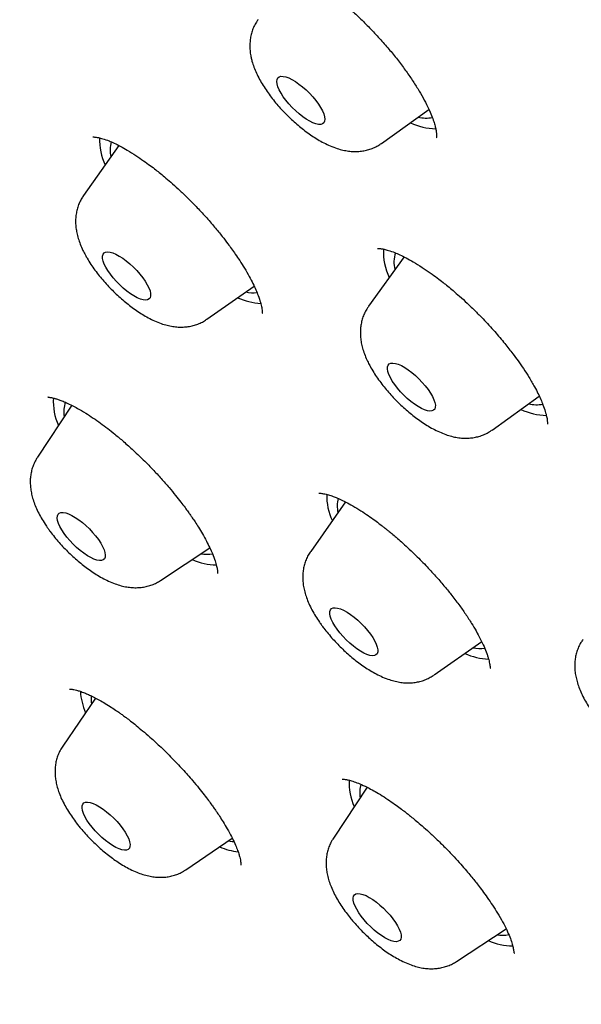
# Model space of a CAD drawing. Header units: millimetres. Extents: x 8 to 761, y 12 to 1609.
# Tile 10 of 88: x 566.63 to 574.48, y 540.06 to 553.84. Entities that reach past the tile are written whole.
import ezdxf

# ---------------------------------------------------------------- set-up
doc = ezdxf.new("R2010")
doc.units = ezdxf.units.MM

msp = doc.modelspace()

# ---------------------------------------------------------------- linework, layer by layer
at = {"color": 7, "linetype": 'Continuous', "lineweight": 30}
for p, q in [((571.687, 552.106), (572.35, 552.579)), ((568.015, 552.076), (567.521, 551.376)), ((572.003, 550.518), (571.506, 549.826)), ((569.246, 549.646), (569.906, 550.108)), ((573.233, 548.095), (573.894, 548.567)), ((567.357, 548.441), (566.877, 547.716)), ((571.184, 547.089), (570.697, 546.398)), ((568.598, 545.991), (569.288, 546.445)), ((572.423, 544.669), (573.088, 545.135)), ((567.69, 544.345), (567.229, 543.672)), ((571.486, 543.097), (571.014, 542.385)), ((568.953, 541.944), (569.6, 542.385)), ((572.735, 540.66), (573.43, 541.117))]:
    msp.add_line(p, q, dxfattribs=at)
at = {"color": 7, "linetype": 'Continuous', "lineweight": 30, "flags": 128}
for points in [[(570.892, 552.478), (570.896, 552.443), (570.892, 552.415), (570.881, 552.393), (570.863, 552.379), (570.838, 552.371), (570.807, 552.372), (570.771, 552.379), (570.729, 552.394), (570.684, 552.416), (570.636, 552.445), (570.587, 552.479), (570.536, 552.519), (570.487, 552.562), (570.438, 552.609), (570.393, 552.658), (570.351, 552.709), (570.314, 552.759), (570.283, 552.808), (570.257, 552.855), (570.239, 552.898), (570.227, 552.937), (570.223, 552.972), (570.227, 553), (570.238, 553.022), (570.256, 553.036), (570.281, 553.044), (570.312, 553.043), (570.348, 553.036), (570.39, 553.021), (570.435, 552.999), (570.483, 552.97), (570.533, 552.936), (570.583, 552.896), (570.633, 552.853), (570.681, 552.806), (570.726, 552.757), (570.768, 552.706), (570.805, 552.656), (570.836, 552.607), (570.862, 552.56), (570.88, 552.517), (570.892, 552.478)], [(568.412, 550.128), (568.435, 550.083), (568.45, 550.041), (568.458, 550.004), (568.458, 549.973), (568.452, 549.947), (568.437, 549.929), (568.416, 549.918), (568.388, 549.914), (568.354, 549.917), (568.315, 549.928), (568.272, 549.947), (568.225, 549.972), (568.177, 550.003), (568.127, 550.04), (568.076, 550.081), (568.027, 550.127), (567.98, 550.175), (567.936, 550.225), (567.897, 550.275), (567.862, 550.325), (567.833, 550.373), (567.811, 550.418), (567.796, 550.46), (567.788, 550.497), (567.787, 550.529), (567.794, 550.554), (567.809, 550.572), (567.83, 550.584), (567.858, 550.588), (567.891, 550.584), (567.93, 550.573), (567.974, 550.555), (568.02, 550.529), (568.069, 550.498), (568.119, 550.461), (568.169, 550.42), (568.219, 550.374), (568.266, 550.326), (568.309, 550.277), (568.349, 550.226), (568.384, 550.176), (568.412, 550.128)], [(572.399, 548.565), (572.42, 548.52), (572.434, 548.479), (572.441, 548.443), (572.44, 548.413), (572.431, 548.389), (572.416, 548.372), (572.393, 548.362), (572.364, 548.36), (572.329, 548.365), (572.289, 548.377), (572.245, 548.397), (572.198, 548.423), (572.149, 548.456), (572.098, 548.494), (572.048, 548.536), (572, 548.582), (571.953, 548.631), (571.91, 548.681), (571.872, 548.731), (571.838, 548.781), (571.811, 548.828), (571.79, 548.873), (571.776, 548.914), (571.769, 548.95), (571.77, 548.98), (571.779, 549.004), (571.794, 549.021), (571.817, 549.031), (571.846, 549.033), (571.881, 549.028), (571.921, 549.015), (571.965, 548.996), (572.012, 548.969), (572.061, 548.937), (572.112, 548.899), (572.162, 548.857), (572.21, 548.811), (572.257, 548.762), (572.3, 548.712), (572.339, 548.662), (572.372, 548.612), (572.399, 548.565)], [(567.728, 546.562), (567.761, 546.513), (567.787, 546.466), (567.807, 546.421), (567.82, 546.381), (567.825, 546.346), (567.823, 546.317), (567.813, 546.294), (567.796, 546.278), (567.772, 546.27), (567.742, 546.269), (567.706, 546.275), (567.666, 546.289), (567.621, 546.31), (567.574, 546.337), (567.524, 546.371), (567.474, 546.409), (567.424, 546.452), (567.376, 546.499), (567.33, 546.548), (567.287, 546.598), (567.249, 546.648), (567.217, 546.697), (567.19, 546.745), (567.171, 546.789), (567.158, 546.829), (567.153, 546.864), (567.155, 546.893), (567.165, 546.916), (567.182, 546.932), (567.205, 546.941), (567.236, 546.942), (567.271, 546.935), (567.312, 546.921), (567.357, 546.901), (567.404, 546.873), (567.454, 546.84), (567.504, 546.801), (567.554, 546.758), (567.602, 546.711), (567.648, 546.663), (567.69, 546.613), (567.728, 546.562)], [(571.532, 545.24), (571.565, 545.191), (571.593, 545.143), (571.614, 545.098), (571.628, 545.057), (571.635, 545.021), (571.634, 544.991), (571.626, 544.966), (571.61, 544.949), (571.588, 544.939), (571.559, 544.937), (571.524, 544.941), (571.484, 544.954), (571.441, 544.973), (571.393, 545), (571.344, 545.032), (571.294, 545.07), (571.244, 545.112), (571.195, 545.158), (571.149, 545.206), (571.106, 545.256), (571.067, 545.307), (571.033, 545.356), (571.005, 545.404), (570.984, 545.449), (570.97, 545.49), (570.964, 545.526), (570.964, 545.556), (570.973, 545.58), (570.988, 545.598), (571.011, 545.608), (571.04, 545.61), (571.074, 545.605), (571.114, 545.593), (571.158, 545.573), (571.205, 545.547), (571.254, 545.515), (571.304, 545.477), (571.354, 545.435), (571.403, 545.389), (571.45, 545.341), (571.493, 545.291), (571.532, 545.24)], [(568.032, 542.568), (568.07, 542.517), (568.104, 542.468), (568.131, 542.42), (568.152, 542.375), (568.165, 542.335), (568.172, 542.299), (568.17, 542.269), (568.162, 542.245), (568.146, 542.228), (568.123, 542.219), (568.094, 542.217), (568.058, 542.222), (568.018, 542.235), (567.974, 542.255), (567.927, 542.281), (567.878, 542.314), (567.828, 542.352), (567.778, 542.394), (567.729, 542.441), (567.683, 542.489), (567.64, 542.539), (567.601, 542.589), (567.568, 542.639), (567.541, 542.687), (567.52, 542.731), (567.506, 542.772), (567.5, 542.808), (567.501, 542.838), (567.51, 542.861), (567.526, 542.878), (567.549, 542.888), (567.578, 542.89), (567.613, 542.885), (567.653, 542.872), (567.697, 542.852), (567.744, 542.825), (567.794, 542.793), (567.844, 542.755), (567.894, 542.712), (567.943, 542.666), (567.989, 542.618), (568.032, 542.568)], [(569.543, 542.346), (569.6, 542.339), (569.624, 542.338)], [(571.807, 541.307), (571.847, 541.256), (571.882, 541.206), (571.912, 541.158), (571.935, 541.112), (571.951, 541.07), (571.96, 541.032), (571.962, 541), (571.956, 540.974), (571.943, 540.954), (571.922, 540.942), (571.895, 540.937), (571.862, 540.94), (571.824, 540.95), (571.781, 540.967), (571.735, 540.992), (571.686, 541.022), (571.636, 541.058), (571.586, 541.099), (571.537, 541.144), (571.489, 541.192), (571.445, 541.242), (571.405, 541.292), (571.37, 541.342), (571.34, 541.39), (571.317, 541.436), (571.301, 541.478), (571.292, 541.516), (571.29, 541.548), (571.296, 541.574), (571.309, 541.594), (571.33, 541.606), (571.357, 541.611), (571.39, 541.608), (571.428, 541.598), (571.471, 541.581), (571.517, 541.557), (571.566, 541.526), (571.616, 541.49), (571.666, 541.449), (571.715, 541.404), (571.763, 541.356), (571.807, 541.307)]]:
    msp.add_lwpolyline(points, dxfattribs=at)
at = {"color": 7, "linetype": 'Continuous', "lineweight": 30}
for centre, radius, start, end in [((572.479, 553.242), 0.933, 245.417, 267.9562), ((572.31, 552.908), 0.448, 255.9262, 281.2303), ((568.553, 552.151), 0.809, 177.6406, 205.435), ((568.313, 552.012), 0.421, 164.1317, 192.9494), ((572.515, 550.58), 0.801, 176.5697, 206.0355), ((572.26, 550.443), 0.4, 160.8408, 195.0414), ((570.065, 550.821), 0.958, 246.0125, 266.0846), ((569.892, 550.503), 0.487, 257.8923, 276.5022), ((567.872, 548.485), 0.774, 175.6727, 204.9686), ((567.606, 548.357), 0.362, 159.2598, 191.8634), ((573.856, 548.905), 0.456, 256.1404, 280.8754), ((574.024, 549.229), 0.931, 245.4044, 268.0811), ((571.743, 547.178), 0.822, 178.6521, 205.2919), ((571.482, 547.036), 0.414, 165.571, 193.3753), ((569.242, 546.781), 0.424, 259.5189, 281.1998), ((569.404, 547.116), 0.909, 246.4854, 268.3174), ((573.236, 545.831), 0.943, 245.9321, 266.9238), ((573.067, 545.504), 0.465, 257.5136, 277.8235), ((568.383, 544.504), 0.909, 184.0295, 203.5973), ((568.09, 544.343), 0.465, 175.7041, 190.1941), ((572.029, 543.16), 0.795, 177.3347, 204.7441), ((571.774, 543.025), 0.392, 163.182, 190.9199), ((569.831, 543.248), 1.066, 247.433, 262.0682), ((573.538, 541.774), 0.897, 246.4169, 269.0788), ((573.379, 541.437), 0.411, 259.2268, 282.3617)]:
    msp.add_arc(centre, radius, start, end, dxfattribs=at)
for points, knots in [([(640.332, 522.282), (640.366, 522.315), (640.428, 522.376), (640.508, 522.457), (640.613, 522.564), (640.733, 522.694), (640.87, 522.852), (640.986, 522.996), (641.089, 523.131), (641.192, 523.275), (641.288, 523.417), (641.373, 523.553), (641.429, 523.647), (641.473, 523.723), (641.505, 523.779), (641.538, 523.84), (641.573, 523.906), (641.607, 523.973), (641.637, 524.033), (641.662, 524.083), (641.683, 524.126), (641.704, 524.171), (641.727, 524.223), (641.756, 524.286), (641.785, 524.355), (641.813, 524.42), (641.834, 524.473), (641.852, 524.519), (641.87, 524.564), (641.889, 524.614), (641.911, 524.674), (641.937, 524.745), (641.966, 524.829), (641.996, 524.92), (642.025, 525.014), (642.052, 525.103), (642.075, 525.183), (642.097, 525.261), (642.119, 525.345), (642.14, 525.429), (642.158, 525.507), (642.173, 525.572), (642.186, 525.631), (642.196, 525.681), (642.205, 525.724), (642.213, 525.764), (642.222, 525.807), (642.231, 525.858), (642.242, 525.918), (642.253, 525.981), (642.264, 526.048), (642.275, 526.113), (642.284, 526.177), (642.293, 526.239), (642.302, 526.306), (642.311, 526.38), (642.321, 526.46), (642.33, 526.546), (642.339, 526.63), (642.346, 526.709), (642.352, 526.779), (642.357, 526.845), (642.362, 526.905), (642.365, 526.961), (642.369, 527.015), (642.372, 527.07), (642.375, 527.132), (642.378, 527.202), (642.381, 527.274), (642.383, 527.341), (642.385, 527.397), (642.386, 527.447), (642.387, 527.503), (642.388, 527.572), (642.389, 527.653), (642.389, 527.745), (642.389, 527.837), (642.387, 527.922), (642.386, 527.998), (642.384, 528.073), (642.382, 528.152), (642.379, 528.244), (642.374, 528.346), (642.369, 528.458), (642.362, 528.575), (642.355, 528.684), (642.348, 528.779), (642.343, 528.852), (642.338, 528.916), (642.332, 528.977), (642.326, 529.049), (642.318, 529.141), (642.306, 529.254), (642.293, 529.38), (642.278, 529.512), (642.262, 529.647), (642.246, 529.778), (642.229, 529.905), (642.211, 530.03), (642.193, 530.152), (642.176, 530.267), (642.161, 530.365), (642.148, 530.444), (642.138, 530.505), (642.129, 530.561), (642.119, 530.618), (642.108, 530.685), (642.095, 530.76), (642.08, 530.844), (642.064, 530.933), (642.046, 531.029), (642.027, 531.13), (642.009, 531.223), (641.994, 531.3), (641.982, 531.357), (641.973, 531.402), (641.965, 531.443), (641.957, 531.483), (641.948, 531.527), (641.938, 531.574), (641.923, 531.647), (641.902, 531.748), (641.875, 531.879), (641.844, 532.024), (641.809, 532.184), (641.771, 532.359), (641.73, 532.546), (641.686, 532.744), (641.642, 532.937), (641.601, 533.114), (641.566, 533.266), (641.535, 533.397), (641.508, 533.508), (641.488, 533.595), (641.472, 533.66), (641.46, 533.71), (641.448, 533.759), (641.435, 533.814), (641.416, 533.891), (641.391, 533.993), (641.359, 534.123), (641.322, 534.272), (641.281, 534.434), (641.238, 534.603), (641.182, 534.82), (641.112, 535.087), (641.028, 535.406), (640.94, 535.732), (640.848, 536.063), (640.755, 536.395), (640.659, 536.731), (640.562, 537.066), (640.464, 537.398), (640.389, 537.648), (640.338, 537.816), (640.311, 537.903), (640.289, 537.976), (640.27, 538.036), (640.256, 538.082), (640.245, 538.118), (640.232, 538.16), (640.213, 538.221), (640.186, 538.308), (640.151, 538.419), (640.109, 538.553), (640.064, 538.698), (640.016, 538.849), (639.967, 539.002), (639.915, 539.16), (639.864, 539.32), (639.781, 539.573), (639.668, 539.915), (639.524, 540.34), (639.384, 540.747), (639.248, 541.136), (639.113, 541.518), (638.979, 541.892), (638.876, 542.172), (638.81, 542.353), (638.779, 542.437), (638.752, 542.51), (638.73, 542.569), (638.713, 542.614), (638.698, 542.654), (638.681, 542.701), (638.656, 542.766), (638.625, 542.851), (638.586, 542.954), (638.54, 543.076), (638.486, 543.218), (638.425, 543.379), (638.342, 543.595), (638.239, 543.859), (638.119, 544.167), (637.997, 544.473), (637.83, 544.891), (637.615, 545.42), (637.349, 546.059), (637.079, 546.694), (636.804, 547.331), (636.52, 547.978), (636.222, 548.645), (635.905, 549.343), (635.568, 550.071), (635.212, 550.831), (634.917, 551.452), (634.688, 551.926), (634.534, 552.245), (634.381, 552.56), (634.232, 552.862), (634.093, 553.144), (633.966, 553.401), (633.85, 553.633), (633.746, 553.841), (633.652, 554.029), (633.568, 554.197), (633.493, 554.344), (633.429, 554.471), (633.374, 554.578), (633.332, 554.662), (633.298, 554.728), (633.268, 554.787), (633.232, 554.858), (633.185, 554.95), (633.127, 555.063), (633.057, 555.199), (632.976, 555.356), (632.884, 555.535), (632.779, 555.737), (632.661, 555.963), (632.531, 556.213), (632.392, 556.477), (632.25, 556.746), (632.066, 557.092), (631.842, 557.508), (631.586, 557.974), (631.347, 558.402), (631.125, 558.794), (630.911, 559.167), (630.706, 559.519), (630.512, 559.849), (630.328, 560.157), (630.153, 560.447), (629.985, 560.722), (629.824, 560.984), (629.666, 561.238), (629.511, 561.485), (629.36, 561.723), (629.235, 561.92), (629.134, 562.077), (629.06, 562.191), (628.996, 562.29), (628.944, 562.37), (628.896, 562.444), (628.843, 562.525), (628.777, 562.626), (628.697, 562.746), (628.604, 562.886), (628.502, 563.041), (628.393, 563.203), (628.144, 563.573), (627.747, 564.152), (627.185, 564.946), (626.63, 565.708), (626.085, 566.435), (625.553, 567.125), (625.004, 567.82), (624.436, 568.521), (623.848, 569.23), (623.247, 569.934), (622.636, 570.634), (622.015, 571.327), (621.372, 572.027), (620.709, 572.731), (620.047, 573.416), (619.389, 574.082), (618.736, 574.727), (618.068, 575.373), (617.385, 576.017), (616.689, 576.66), (615.979, 577.3), (615.278, 577.917), (614.586, 578.513), (613.905, 579.087), (613.22, 579.652), (612.541, 580.202), (611.873, 580.733), (611.179, 581.274), (610.462, 581.824), (609.725, 582.378), (609.01, 582.905), (608.319, 583.405), (607.651, 583.881), (606.971, 584.358), (606.279, 584.837), (605.578, 585.32), (604.905, 585.78), (604.349, 586.158), (603.896, 586.464), (603.531, 586.709), (603.153, 586.962), (602.759, 587.225), (602.349, 587.498), (601.923, 587.779), (601.465, 588.08), (600.975, 588.401), (600.451, 588.741), (599.908, 589.092), (599.346, 589.452), (598.865, 589.759), (598.468, 590.01), (598.16, 590.204), (597.848, 590.4), (597.534, 590.596), (597.229, 590.787), (596.94, 590.966), (596.665, 591.135), (596.407, 591.294), (596.167, 591.441), (595.953, 591.572), (595.767, 591.685), (595.609, 591.781), (595.48, 591.859), (595.378, 591.921), (595.306, 591.964), (595.259, 591.993), (595.231, 592.01), (595.203, 592.027), (595.164, 592.05), (595.106, 592.085), (595.03, 592.131), (594.939, 592.186), (594.838, 592.246), (594.73, 592.311), (594.615, 592.38), (594.458, 592.474), (594.254, 592.596), (593.997, 592.748), (593.718, 592.913), (593.416, 593.09), (593.064, 593.296), (592.671, 593.525), (592.251, 593.767), (591.799, 594.026), (591.32, 594.298), (590.817, 594.581), (590.337, 594.848), (589.91, 595.084), (589.526, 595.294), (589.173, 595.487), (588.808, 595.684), (588.429, 595.888), (588.035, 596.097), (587.628, 596.313), (587.277, 596.498), (586.987, 596.649), (586.762, 596.767), (586.532, 596.885), (586.301, 597.005), (586.075, 597.121), (585.852, 597.235), (585.64, 597.343), (585.442, 597.444), (585.271, 597.53), (585.133, 597.6), (585.025, 597.655), (584.944, 597.695), (584.876, 597.729), (584.811, 597.762), (584.736, 597.8), (584.639, 597.848), (584.517, 597.909), (584.367, 597.984), (584.194, 598.07), (583.996, 598.168), (583.774, 598.278), (583.526, 598.399), (583.255, 598.532), (582.961, 598.675), (582.655, 598.823), (582.347, 598.971), (581.969, 599.152), (581.528, 599.36), (581.029, 599.594), (580.552, 599.815), (580.097, 600.023), (579.711, 600.198), (579.389, 600.343), (579.126, 600.46), (578.875, 600.572), (578.638, 600.676), (578.419, 600.771), (578.228, 600.853), (578.064, 600.923), (577.924, 600.982), (577.798, 601.034), (577.686, 601.081), (577.586, 601.122), (577.487, 601.163), (577.377, 601.207), (577.246, 601.261), (577.089, 601.323), (576.908, 601.395), (576.703, 601.475), (576.48, 601.561), (576.239, 601.651), (575.984, 601.745), (575.771, 601.822), (575.605, 601.881), (575.491, 601.92), (575.374, 601.961), (575.256, 602.001), (575.14, 602.04), (575.034, 602.075), (574.943, 602.105), (574.866, 602.13), (574.805, 602.15), (574.756, 602.166), (574.709, 602.181), (574.657, 602.197), (574.594, 602.217), (574.52, 602.24), (574.436, 602.266), (574.342, 602.295), (574.204, 602.336), (574.032, 602.387), (573.837, 602.443), (573.661, 602.491), (573.499, 602.535), (573.346, 602.575), (573.195, 602.613), (573.042, 602.65), (572.883, 602.688), (572.738, 602.722), (572.607, 602.75), (572.493, 602.775), (572.379, 602.799), (572.267, 602.821), (572.163, 602.841), (572.072, 602.858), (571.988, 602.873), (571.901, 602.889), (571.802, 602.905), (571.688, 602.924), (571.564, 602.943), (571.439, 602.961), (571.32, 602.977), (571.207, 602.992), (571.103, 603.004), (571.008, 603.015), (570.924, 603.023), (570.841, 603.032), (570.752, 603.04), (570.63, 603.05), (570.482, 603.061), (570.314, 603.07), (570.162, 603.077), (570.023, 603.081), (569.899, 603.083), (569.776, 603.084), (569.659, 603.083), (569.546, 603.082), (569.439, 603.079), (569.337, 603.075), (569.251, 603.07), (569.179, 603.066), (569.115, 603.062), (569.045, 603.057), (568.965, 603.051), (568.877, 603.043), (568.789, 603.034), (568.711, 603.025), (568.649, 603.018), (568.595, 603.011), (568.538, 603.003), (568.47, 602.993), (568.387, 602.981), (568.298, 602.966), (568.204, 602.95), (568.112, 602.932), (568.02, 602.914), (567.935, 602.895), (567.852, 602.876), (567.776, 602.858), (567.705, 602.84), (567.644, 602.824), (567.588, 602.809), (567.534, 602.794), (567.484, 602.779), (567.436, 602.764), (567.388, 602.75), (567.333, 602.732), (567.27, 602.712), (567.199, 602.687), (567.121, 602.66), (567.047, 602.632), (566.982, 602.607), (566.93, 602.586), (566.884, 602.567), (566.838, 602.548), (566.788, 602.527), (566.725, 602.499), (566.652, 602.465), (566.571, 602.427), (566.496, 602.39), (566.433, 602.357), (566.381, 602.329), (566.332, 602.303), (566.275, 602.271), (566.211, 602.234), (566.145, 602.195), (566.084, 602.158), (566.032, 602.125), (565.988, 602.097), (565.947, 602.07), (565.907, 602.043), (565.864, 602.013), (565.816, 601.98), (565.759, 601.939), (565.695, 601.892), (565.629, 601.842), (565.569, 601.794), (565.515, 601.751), (565.467, 601.712), (565.421, 601.673), (565.375, 601.633), (565.333, 601.597), (565.296, 601.564), (565.264, 601.535), (565.224, 601.498), (565.168, 601.445), (565.095, 601.375), (565.005, 601.286), (564.939, 601.219), (564.903, 601.183)], [0, 0, 0, 0, 0.000979, 0.0018, 0.002474, 0.004694, 0.007061, 0.008996, 0.010648, 0.012748, 0.015101, 0.016579, 0.018291, 0.018966, 0.019718, 0.020546, 0.02145, 0.022384, 0.023193, 0.023829, 0.024352, 0.024924, 0.025603, 0.026389, 0.027419, 0.028266, 0.028926, 0.029457, 0.030034, 0.030668, 0.031359, 0.032324, 0.033383, 0.034537, 0.035769, 0.036899, 0.037857, 0.038757, 0.039793, 0.04097, 0.041833, 0.042653, 0.043365, 0.04397, 0.044468, 0.044905, 0.045415, 0.046037, 0.046769, 0.047579, 0.048315, 0.049198, 0.049902, 0.050621, 0.05142, 0.052297, 0.053249, 0.054276, 0.05534, 0.056234, 0.057065, 0.057832, 0.058539, 0.059188, 0.059779, 0.060438, 0.061129, 0.061951, 0.062866, 0.063658, 0.064291, 0.064778, 0.065423, 0.066222, 0.067176, 0.068238, 0.069376, 0.070347, 0.071157, 0.07198, 0.072906, 0.073852, 0.075134, 0.076368, 0.077668, 0.079121, 0.080047, 0.080864, 0.081568, 0.0822, 0.082911, 0.084022, 0.085306, 0.086763, 0.088276, 0.08977, 0.091243, 0.092615, 0.093969, 0.095305, 0.096579, 0.09768, 0.098462, 0.099121, 0.099666, 0.100266, 0.100989, 0.101835, 0.102727, 0.103691, 0.104727, 0.105836, 0.106954, 0.107703, 0.108315, 0.108791, 0.109188, 0.109625, 0.110104, 0.110626, 0.11119, 0.112507, 0.113959, 0.115517, 0.117304, 0.119213, 0.121242, 0.123393, 0.125661, 0.127511, 0.129143, 0.130557, 0.131753, 0.13273, 0.133345, 0.13383, 0.134329, 0.134919, 0.135601, 0.136786, 0.138174, 0.139764, 0.141522, 0.143313, 0.145123, 0.148403, 0.151744, 0.155147, 0.158611, 0.162097, 0.165452, 0.169038, 0.172442, 0.175666, 0.176689, 0.17758, 0.178329, 0.178936, 0.1794, 0.179723, 0.180041, 0.180689, 0.181574, 0.182697, 0.184057, 0.185653, 0.187074, 0.188642, 0.190268, 0.191871, 0.193451, 0.197887, 0.202127, 0.206171, 0.210019, 0.213671, 0.217463, 0.22102, 0.221913, 0.222766, 0.223485, 0.22406, 0.224493, 0.224783, 0.225234, 0.225871, 0.226693, 0.227701, 0.228894, 0.230271, 0.231835, 0.233583, 0.236555, 0.239523, 0.242478, 0.245418, 0.25156, 0.257641, 0.263662, 0.269624, 0.275663, 0.281895, 0.28832, 0.295117, 0.302118, 0.309321, 0.312206, 0.315123, 0.31805, 0.320815, 0.323377, 0.325737, 0.327801, 0.329681, 0.331378, 0.33289, 0.334218, 0.335362, 0.336322, 0.337119, 0.33762, 0.338088, 0.338709, 0.339533, 0.34056, 0.341767, 0.343169, 0.344767, 0.34656, 0.348588, 0.350819, 0.353233, 0.355637, 0.357983, 0.362428, 0.366653, 0.370238, 0.373646, 0.376875, 0.379926, 0.382736, 0.385374, 0.387839, 0.390165, 0.392387, 0.394507, 0.39663, 0.398638, 0.400532, 0.401594, 0.402589, 0.40342, 0.404076, 0.404597, 0.405271, 0.406112, 0.407118, 0.408291, 0.409617, 0.410975, 0.412335, 0.418842, 0.425399, 0.432003, 0.437643, 0.443316, 0.449022, 0.454765, 0.460599, 0.466537, 0.472234, 0.478025, 0.483911, 0.489882, 0.495938, 0.501519, 0.507172, 0.512896, 0.518694, 0.524564, 0.530506, 0.536519, 0.542094, 0.547727, 0.553414, 0.559039, 0.56454, 0.569915, 0.576188, 0.582281, 0.588193, 0.593924, 0.599473, 0.604837, 0.610934, 0.616794, 0.622417, 0.627803, 0.630776, 0.633809, 0.636979, 0.640288, 0.643735, 0.647321, 0.651044, 0.6553, 0.659723, 0.664313, 0.66907, 0.673994, 0.676565, 0.67918, 0.681838, 0.684539, 0.687193, 0.689659, 0.691937, 0.694224, 0.696282, 0.698111, 0.699712, 0.701084, 0.702158, 0.703033, 0.703708, 0.704013, 0.704248, 0.704433, 0.704746, 0.705242, 0.705917, 0.706722, 0.707587, 0.708514, 0.709501, 0.71055, 0.712569, 0.714781, 0.717186, 0.719786, 0.722579, 0.726329, 0.729975, 0.733515, 0.738091, 0.742477, 0.746674, 0.750681, 0.753702, 0.756779, 0.759989, 0.763333, 0.766809, 0.770419, 0.774161, 0.776134, 0.778142, 0.780185, 0.782264, 0.784329, 0.78623, 0.788246, 0.790019, 0.791549, 0.792835, 0.793736, 0.794462, 0.795013, 0.795558, 0.796231, 0.797036, 0.798176, 0.799526, 0.801086, 0.802856, 0.804879, 0.80712, 0.80958, 0.812259, 0.815112, 0.81793, 0.820688, 0.825453, 0.830026, 0.834409, 0.8386, 0.842599, 0.845114, 0.847547, 0.849898, 0.852117, 0.854156, 0.856014, 0.857463, 0.858778, 0.85996, 0.861008, 0.861922, 0.862795, 0.863781, 0.865027, 0.866503, 0.868212, 0.870155, 0.872326, 0.874599, 0.877047, 0.879672, 0.880751, 0.881858, 0.882992, 0.884153, 0.885322, 0.88637, 0.887269, 0.888021, 0.888624, 0.889079, 0.889483, 0.890008, 0.890619, 0.89134, 0.892174, 0.893118, 0.89413, 0.896292, 0.898251, 0.900009, 0.901607, 0.903162, 0.904655, 0.9062, 0.907847, 0.909585, 0.910726, 0.911894, 0.913089, 0.914275, 0.915347, 0.916299, 0.917131, 0.917976, 0.919019, 0.920224, 0.921579, 0.922919, 0.92419, 0.925392, 0.926522, 0.927542, 0.928432, 0.929242, 0.930191, 0.931308, 0.933204, 0.935007, 0.936793, 0.938192, 0.939557, 0.940885, 0.942275, 0.943439, 0.944664, 0.945836, 0.946863, 0.947581, 0.94825, 0.949029, 0.949932, 0.95096, 0.95202, 0.952916, 0.953633, 0.954175, 0.954773, 0.955558, 0.956528, 0.957626, 0.958641, 0.959813, 0.960819, 0.96188, 0.96279, 0.963744, 0.964588, 0.96531, 0.965944, 0.966581, 0.967228, 0.967759, 0.968312, 0.968964, 0.969725, 0.970595, 0.971572, 0.972572, 0.973348, 0.973986, 0.974508, 0.975067, 0.975691, 0.976381, 0.977439, 0.978468, 0.979456, 0.980322, 0.980905, 0.981506, 0.982242, 0.983111, 0.984037, 0.98486, 0.98556, 0.986135, 0.986668, 0.987226, 0.987774, 0.988409, 0.989182, 0.990095, 0.991036, 0.991901, 0.992626, 0.993269, 0.993906, 0.99454, 0.995169, 0.995588, 0.996004, 0.996465, 0.997089, 0.997885, 0.998855, 1, 1, 1, 1]), ([(550.084, 584.021), (550.05, 583.978), (549.988, 583.898), (549.906, 583.79), (549.842, 583.703), (549.793, 583.635), (549.749, 583.573), (549.699, 583.502), (549.645, 583.423), (549.595, 583.348), (549.555, 583.286), (549.521, 583.233), (549.488, 583.182), (549.452, 583.124), (549.411, 583.056), (549.362, 582.972), (549.311, 582.883), (549.262, 582.794), (549.219, 582.713), (549.181, 582.64), (549.147, 582.572), (549.114, 582.503), (549.08, 582.43), (549.044, 582.352), (549.007, 582.267), (548.972, 582.183), (548.94, 582.105), (548.915, 582.039), (548.894, 581.983), (548.876, 581.934), (548.86, 581.888), (548.843, 581.84), (548.825, 581.788), (548.805, 581.726), (548.783, 581.655), (548.761, 581.584), (548.742, 581.519), (548.728, 581.467), (548.716, 581.425), (548.706, 581.387), (548.696, 581.346), (548.683, 581.296), (548.665, 581.222), (548.644, 581.131), (548.622, 581.029), (548.604, 580.934), (548.586, 580.84), (548.57, 580.746), (548.556, 580.654), (548.541, 580.555), (548.527, 580.446), (548.512, 580.319), (548.498, 580.181), (548.485, 580.033), (548.476, 579.896), (548.469, 579.776), (548.465, 579.68), (548.462, 579.592), (548.459, 579.512), (548.458, 579.435), (548.456, 579.326), (548.456, 579.183), (548.458, 579.004), (548.463, 578.819), (548.471, 578.63), (548.481, 578.437), (548.495, 578.236), (548.51, 578.062), (548.522, 577.922), (548.532, 577.823), (548.542, 577.729), (548.553, 577.63), (548.566, 577.519), (548.581, 577.396), (548.597, 577.268), (548.615, 577.138), (548.635, 576.992), (548.659, 576.832), (548.686, 576.659), (548.714, 576.496), (548.74, 576.343), (548.765, 576.203), (548.789, 576.076), (548.812, 575.951), (548.838, 575.819), (548.866, 575.673), (548.897, 575.518), (548.932, 575.352), (548.969, 575.173), (549.01, 574.98), (549.055, 574.77), (549.106, 574.542), (549.161, 574.296), (549.224, 574.022), (549.296, 573.72), (549.359, 573.458), (549.408, 573.256), (549.441, 573.125), (549.472, 573.003), (549.502, 572.882), (549.532, 572.766), (549.56, 572.658), (549.583, 572.568), (549.601, 572.498), (549.615, 572.444), (549.628, 572.395), (549.642, 572.341), (549.66, 572.273), (549.686, 572.178), (549.718, 572.058), (549.756, 571.916), (549.796, 571.767), (549.838, 571.614), (549.894, 571.411), (549.966, 571.156), (550.055, 570.845), (550.149, 570.523), (550.246, 570.192), (550.345, 569.865), (550.444, 569.542), (550.543, 569.223), (550.645, 568.9), (550.747, 568.581), (550.847, 568.273), (550.942, 567.983), (551.02, 567.751), (551.079, 567.573), (551.122, 567.446), (551.161, 567.331), (551.195, 567.233), (551.221, 567.155), (551.244, 567.09), (551.266, 567.026), (551.291, 566.952), (551.322, 566.864), (551.361, 566.751), (551.41, 566.61), (551.469, 566.443), (551.533, 566.26), (551.603, 566.065), (551.678, 565.857), (551.758, 565.635), (551.855, 565.369), (551.971, 565.053), (552.109, 564.684), (552.258, 564.289), (552.397, 563.929), (552.521, 563.607), (552.629, 563.331), (552.742, 563.045), (552.858, 562.755), (552.973, 562.468), (553.092, 562.175), (553.212, 561.882), (553.333, 561.589), (553.447, 561.314), (553.556, 561.055), (553.658, 560.813), (553.753, 560.588), (553.841, 560.382), (553.922, 560.195), (553.994, 560.027), (554.059, 559.879), (554.109, 559.762), (554.148, 559.673), (554.175, 559.611), (554.198, 559.559), (554.217, 559.517), (554.235, 559.476), (554.257, 559.424), (554.287, 559.356), (554.326, 559.268), (554.372, 559.164), (554.429, 559.035), (554.5, 558.877), (554.584, 558.688), (554.679, 558.476), (554.783, 558.247), (554.892, 558.006), (555.053, 557.653), (555.27, 557.183), (555.547, 556.59), (555.838, 555.975), (556.144, 555.339), (556.465, 554.681), (556.763, 554.078), (557.036, 553.534), (557.276, 553.059), (557.517, 552.588), (557.754, 552.128), (557.986, 551.682), (558.213, 551.251), (558.453, 550.796), (558.709, 550.321), (558.978, 549.827), (559.239, 549.356), (559.492, 548.91), (559.734, 548.487), (559.951, 548.115), (560.142, 547.791), (560.312, 547.507), (560.48, 547.227), (560.653, 546.943), (560.833, 546.651), (561.067, 546.277), (561.36, 545.814), (561.72, 545.258), (562.105, 544.676), (562.43, 544.195), (562.684, 543.826), (562.851, 543.586), (563.01, 543.36), (563.158, 543.151), (563.304, 542.947), (563.445, 542.752), (563.557, 542.597), (563.631, 542.495), (563.671, 542.441), (563.7, 542.401), (563.72, 542.373), (563.743, 542.342), (563.777, 542.296), (563.828, 542.226), (563.892, 542.14), (563.969, 542.037), (564.057, 541.918), (564.159, 541.782), (564.275, 541.629), (564.404, 541.458), (564.546, 541.273), (564.785, 540.961), (565.126, 540.525), (565.556, 539.984), (565.987, 539.455), (566.417, 538.936), (566.863, 538.409), (567.352, 537.843), (567.885, 537.24), (568.464, 536.601), (569.061, 535.959), (569.673, 535.315), (570.296, 534.677), (570.924, 534.049), (571.557, 533.431), (572.197, 532.819), (572.875, 532.186), (573.592, 531.533), (574.345, 530.864), (575.101, 530.209), (575.857, 529.57), (576.503, 529.038), (577.037, 528.605), (577.461, 528.266), (577.882, 527.933), (578.293, 527.612), (578.686, 527.308), (579.057, 527.025), (579.405, 526.761), (579.731, 526.516), (580.035, 526.29), (580.317, 526.081), (580.577, 525.891), (580.814, 525.717), (581.03, 525.561), (581.2, 525.438), (581.324, 525.348), (581.404, 525.291), (581.472, 525.242), (581.542, 525.192), (581.638, 525.123), (581.766, 525.032), (581.921, 524.922), (582.117, 524.783), (582.357, 524.613), (582.647, 524.409), (582.965, 524.188), (583.309, 523.948), (583.682, 523.69), (584.081, 523.415), (584.496, 523.131), (584.924, 522.84), (585.364, 522.542), (585.827, 522.23), (586.314, 521.904), (586.825, 521.564), (587.35, 521.218), (587.889, 520.864), (588.441, 520.505), (589.014, 520.134), (589.607, 519.753), (590.222, 519.362), (590.856, 518.96), (591.512, 518.549), (592.199, 518.122), (592.919, 517.679), (593.671, 517.22), (594.445, 516.754), (595.241, 516.279), (596.059, 515.797), (596.61, 515.478), (596.89, 515.316)], [0, 0, 0, 0, 0.001619, 0.002973, 0.004078, 0.004927, 0.005614, 0.006568, 0.007817, 0.008882, 0.009733, 0.010496, 0.011194, 0.012033, 0.013116, 0.014329, 0.015905, 0.01736, 0.018676, 0.019897, 0.021021, 0.022187, 0.023423, 0.024802, 0.026327, 0.027899, 0.029287, 0.030479, 0.031412, 0.032294, 0.033131, 0.033943, 0.034898, 0.036036, 0.037354, 0.038805, 0.039953, 0.040904, 0.041658, 0.042258, 0.04299, 0.043907, 0.045009, 0.04711, 0.048962, 0.050594, 0.052284, 0.054072, 0.055758, 0.05731, 0.059444, 0.061714, 0.064242, 0.066933, 0.06971, 0.07157, 0.073305, 0.074842, 0.076187, 0.077519, 0.078933, 0.08188, 0.085028, 0.088232, 0.091429, 0.094699, 0.098113, 0.101573, 0.103446, 0.10508, 0.106519, 0.108123, 0.109966, 0.112009, 0.114169, 0.116283, 0.118349, 0.121256, 0.124033, 0.12664, 0.12907, 0.131339, 0.133297, 0.135149, 0.137289, 0.139589, 0.142046, 0.144658, 0.147438, 0.150465, 0.153759, 0.15732, 0.16115, 0.165247, 0.170062, 0.175202, 0.17731, 0.179359, 0.181234, 0.182936, 0.184881, 0.186535, 0.187896, 0.188964, 0.189741, 0.190363, 0.19118, 0.192206, 0.193439, 0.195497, 0.197656, 0.199888, 0.202195, 0.204576, 0.209011, 0.213679, 0.218482, 0.223374, 0.228352, 0.232953, 0.237624, 0.242367, 0.247086, 0.251546, 0.255736, 0.259656, 0.261564, 0.263401, 0.265103, 0.266515, 0.267629, 0.268444, 0.269313, 0.270372, 0.271623, 0.273066, 0.275225, 0.277636, 0.280226, 0.282995, 0.285942, 0.289068, 0.292373, 0.297208, 0.302381, 0.307891, 0.313738, 0.317437, 0.32126, 0.325206, 0.32927, 0.333251, 0.337052, 0.341298, 0.345294, 0.349038, 0.352531, 0.355836, 0.358881, 0.361663, 0.364184, 0.366444, 0.368442, 0.370179, 0.371167, 0.372008, 0.372699, 0.37324, 0.373723, 0.374357, 0.375308, 0.37648, 0.377873, 0.379486, 0.381694, 0.384215, 0.387048, 0.390169, 0.393377, 0.396632, 0.404203, 0.412018, 0.420078, 0.428381, 0.43693, 0.445724, 0.451785, 0.457952, 0.464025, 0.469901, 0.47558, 0.48106, 0.486354, 0.49287, 0.499079, 0.504962, 0.510516, 0.515743, 0.520643, 0.524264, 0.527682, 0.531047, 0.534501, 0.538044, 0.541677, 0.548079, 0.554748, 0.561691, 0.568914, 0.57188, 0.574768, 0.57744, 0.579898, 0.58214, 0.584642, 0.58681, 0.587584, 0.588253, 0.588721, 0.588985, 0.589226, 0.589811, 0.590626, 0.59167, 0.592861, 0.594254, 0.595851, 0.597649, 0.599651, 0.601855, 0.604169, 0.610618, 0.617191, 0.623172, 0.629264, 0.635474, 0.641813, 0.649336, 0.65698, 0.664718, 0.672551, 0.680454, 0.688218, 0.695989, 0.703779, 0.711608, 0.720572, 0.72955, 0.738517, 0.747447, 0.756343, 0.761327, 0.766306, 0.771283, 0.776169, 0.780795, 0.785158, 0.789259, 0.7931, 0.796682, 0.800004, 0.803067, 0.805873, 0.80842, 0.810707, 0.811896, 0.812838, 0.813538, 0.814302, 0.81532, 0.816979, 0.818821, 0.820832, 0.82395, 0.827398, 0.83117, 0.835269, 0.839701, 0.844464, 0.84956, 0.854531, 0.859789, 0.865335, 0.871168, 0.877288, 0.883696, 0.890079, 0.896725, 0.903633, 0.910802, 0.918234, 0.925931, 0.933893, 0.942121, 0.951027, 0.960227, 0.969723, 0.979516, 0.989607, 1, 1, 1, 1]), ([(570.098, 554.659), (570.097, 554.659), (570.097, 554.657), (570.102, 554.657), (570.112, 554.656), (570.13, 554.655), (570.15, 554.653), (570.17, 554.649), (570.2, 554.643), (570.244, 554.632), (570.307, 554.611), (570.385, 554.58), (570.481, 554.535), (570.591, 554.476), (570.713, 554.401), (570.842, 554.313), (570.977, 554.213), (571.116, 554.101), (571.257, 553.978), (571.399, 553.845), (571.54, 553.704), (571.677, 553.557), (571.806, 553.408), (571.925, 553.26), (572.033, 553.114), (572.13, 552.973), (572.215, 552.838), (572.287, 552.711), (572.345, 552.595), (572.388, 552.496), (572.417, 552.414), (572.437, 552.349), (572.447, 552.305), (572.452, 552.274), (572.455, 552.251), (572.457, 552.229), (572.458, 552.209), (572.458, 552.195), (572.458, 552.186), (572.459, 552.184), (572.46, 552.184)], [0, 0, 0, 0, 0.007666, 0.031258, 0.050616, 0.065675, 0.078709, 0.091036, 0.102644, 0.124298, 0.148204, 0.175283, 0.205549, 0.238738, 0.272861, 0.307511, 0.342701, 0.378442, 0.414731, 0.451556, 0.488908, 0.526353, 0.563501, 0.60015, 0.636202, 0.671695, 0.706648, 0.741074, 0.774506, 0.804782, 0.831674, 0.855168, 0.876319, 0.887952, 0.900519, 0.914006, 0.92966, 0.949629, 0.973841, 1, 1, 1, 1]), ([(569.961, 553.835), (569.953, 553.825), (569.931, 553.795), (569.903, 553.741), (569.877, 553.677), (569.859, 553.61), (569.849, 553.542), (569.845, 553.473), (569.848, 553.403), (569.855, 553.348), (569.862, 553.317), (569.863, 553.309)], [0, 0, 0, 0, 0.069916, 0.192967, 0.315165, 0.437422, 0.56083, 0.686782, 0.817111, 0.954218, 1, 1, 1, 1]), ([(569.863, 553.309), (569.867, 553.291), (569.878, 553.245), (569.902, 553.172), (569.937, 553.088), (569.98, 553.001), (570.03, 552.916), (570.085, 552.833), (570.144, 552.752), (570.206, 552.674), (570.271, 552.599), (570.34, 552.527), (570.41, 552.457), (570.483, 552.39), (570.559, 552.327), (570.636, 552.267), (570.715, 552.211), (570.797, 552.159), (570.882, 552.111), (570.972, 552.069), (571.061, 552.035), (571.146, 552.011), (571.224, 551.997), (571.299, 551.991), (571.371, 551.992), (571.441, 552.001), (571.509, 552.017), (571.575, 552.041), (571.634, 552.07), (571.67, 552.095), (571.687, 552.106)], [0, 0, 0, 0, 0.0241247, 0.0617591, 0.1016112, 0.1433607, 0.1844651, 0.2242578, 0.2628775, 0.3006393, 0.3378331, 0.3746993, 0.4114437, 0.4482431, 0.485243, 0.5226564, 0.5607385, 0.5998149, 0.640309, 0.682723, 0.7273711, 0.7647798, 0.7991363, 0.831183, 0.8616355, 0.8910163, 0.9196843, 0.947882, 0.9757772, 1, 1, 1, 1]), ([(567.652, 552.196), (567.652, 552.195), (567.653, 552.195), (567.657, 552.195), (567.667, 552.195), (567.679, 552.194), (567.699, 552.192), (567.735, 552.186), (567.792, 552.172), (567.868, 552.145), (567.951, 552.109), (568.036, 552.066), (568.137, 552.01), (568.246, 551.942), (568.354, 551.868), (568.448, 551.8), (568.526, 551.74), (568.599, 551.682), (568.677, 551.617), (568.769, 551.537), (568.873, 551.442), (568.984, 551.336), (569.103, 551.215), (569.228, 551.081), (569.35, 550.94), (569.454, 550.812), (569.532, 550.711), (569.592, 550.629), (569.647, 550.551), (569.709, 550.46), (569.775, 550.355), (569.837, 550.247), (569.89, 550.145), (569.931, 550.057), (569.967, 549.967), (569.996, 549.882), (570.011, 549.815), (570.017, 549.772), (570.019, 549.748), (570.019, 549.737), (570.02, 549.733), (570.021, 549.731), (570.022, 549.729), (570.023, 549.729), (570.023, 549.729)], [0, 0, 0, 0, 0.018093, 0.030131, 0.038119, 0.046874, 0.062366, 0.080011, 0.110649, 0.145873, 0.171961, 0.200163, 0.23051, 0.265785, 0.296364, 0.322164, 0.343119, 0.360285, 0.380491, 0.404942, 0.433658, 0.464043, 0.494347, 0.532146, 0.569814, 0.60324, 0.630113, 0.647307, 0.666932, 0.691082, 0.719753, 0.752794, 0.782375, 0.810568, 0.837232, 0.874395, 0.908239, 0.928555, 0.945909, 0.960348, 0.967554, 0.978301, 0.992768, 1, 1, 1, 1]), ([(567.521, 551.375), (567.51, 551.359), (567.486, 551.324), (567.458, 551.265), (567.434, 551.199), (567.419, 551.132), (567.41, 551.064), (567.408, 550.995), (567.414, 550.924), (567.426, 550.851), (567.446, 550.774), (567.474, 550.693), (567.508, 550.615), (567.535, 550.564), (567.546, 550.541)], [0, 0, 0, 0, 0.061477, 0.137189, 0.212541, 0.288124, 0.364662, 0.443088, 0.524635, 0.610904, 0.703786, 0.804867, 0.913672, 1, 1, 1, 1]), ([(571.631, 550.636), (571.631, 550.636), (571.631, 550.635), (571.634, 550.635), (571.641, 550.635), (571.651, 550.635), (571.662, 550.634), (571.674, 550.633), (571.689, 550.631), (571.705, 550.629), (571.735, 550.623), (571.787, 550.609), (571.863, 550.583), (571.946, 550.547), (572.033, 550.504), (572.136, 550.446), (572.25, 550.376), (572.363, 550.299), (572.461, 550.228), (572.543, 550.165), (572.616, 550.106), (572.693, 550.042), (572.784, 549.963), (572.889, 549.868), (572.999, 549.761), (573.129, 549.629), (573.268, 549.478), (573.407, 549.313), (573.515, 549.176), (573.601, 549.058), (573.678, 548.948), (573.756, 548.825), (573.823, 548.71), (573.876, 548.607), (573.915, 548.524), (573.95, 548.438), (573.978, 548.357), (573.994, 548.294), (574.002, 548.254), (574.005, 548.229), (574.007, 548.209), (574.007, 548.192), (574.007, 548.181), (574.008, 548.177), (574.009, 548.178), (574.009, 548.178)], [0, 0, 0, 0, 0.011057, 0.029157, 0.042292, 0.051161, 0.059717, 0.068519, 0.07757, 0.086871, 0.096426, 0.124637, 0.158053, 0.183279, 0.210897, 0.240943, 0.27692, 0.308175, 0.334581, 0.356069, 0.373069, 0.392324, 0.416047, 0.444281, 0.474743, 0.503999, 0.550064, 0.592358, 0.629257, 0.654137, 0.68237, 0.715022, 0.75202, 0.778832, 0.804936, 0.829493, 0.863467, 0.894081, 0.908371, 0.922269, 0.935789, 0.950457, 0.969533, 0.993046, 1, 1, 1, 1]), ([(567.546, 550.541), (567.555, 550.527), (567.578, 550.484), (567.622, 550.414), (567.679, 550.332), (567.74, 550.253), (567.804, 550.177), (567.871, 550.103), (567.941, 550.032), (568.013, 549.964), (568.087, 549.899), (568.163, 549.838), (568.241, 549.78), (568.322, 549.726), (568.406, 549.676), (568.493, 549.631), (568.581, 549.593), (568.667, 549.565), (568.747, 549.547), (568.823, 549.537), (568.896, 549.534), (568.968, 549.539), (569.037, 549.551), (569.104, 549.571), (569.168, 549.598), (569.215, 549.623), (569.24, 549.642), (569.246, 549.646)], [0, 0, 0, 0, 0.024313, 0.071657, 0.117522, 0.162208, 0.206077, 0.249437, 0.292547, 0.335634, 0.378866, 0.422463, 0.466697, 0.511906, 0.558531, 0.607129, 0.658249, 0.704071, 0.746155, 0.78503, 0.821622, 0.856661, 0.890663, 0.923978, 0.956843, 0.989427, 1, 1, 1, 1]), ([(571.506, 549.824), (571.497, 549.812), (571.475, 549.781), (571.447, 549.726), (571.421, 549.661), (571.404, 549.595), (571.394, 549.527), (571.39, 549.458), (571.394, 549.387), (571.404, 549.315), (571.422, 549.239), (571.448, 549.159), (571.48, 549.082), (571.505, 549.032), (571.516, 549.01)], [0, 0, 0, 0, 0.049243, 0.126985, 0.204224, 0.281542, 0.35964, 0.439416, 0.522047, 0.60908, 0.702406, 0.803838, 0.913633, 1, 1, 1, 1]), ([(571.516, 549.01), (571.524, 548.995), (571.547, 548.952), (571.59, 548.881), (571.646, 548.799), (571.706, 548.719), (571.769, 548.642), (571.835, 548.568), (571.904, 548.496), (571.976, 548.427), (572.049, 548.361), (572.125, 548.299), (572.203, 548.24), (572.283, 548.185), (572.366, 548.134), (572.452, 548.088), (572.54, 548.049), (572.625, 548.018), (572.706, 547.997), (572.784, 547.984), (572.858, 547.98), (572.93, 547.983), (573, 547.993), (573.067, 548.01), (573.132, 548.035), (573.187, 548.063), (573.219, 548.086), (573.232, 548.095)], [0, 0, 0, 0, 0.024111, 0.071183, 0.116726, 0.161012, 0.204405, 0.247224, 0.289733, 0.332163, 0.374698, 0.417529, 0.460912, 0.505162, 0.550682, 0.597995, 0.647675, 0.693711, 0.736213, 0.775309, 0.811909, 0.8468, 0.880545, 0.913528, 0.94601, 0.978172, 1, 1, 1, 1]), ([(567.024, 548.555), (567.023, 548.555), (567.023, 548.554), (567.028, 548.554), (567.04, 548.553), (567.055, 548.552), (567.073, 548.549), (567.095, 548.544), (567.125, 548.537), (567.167, 548.524), (567.22, 548.505), (567.285, 548.477), (567.358, 548.442), (567.447, 548.394), (567.545, 548.336), (567.653, 548.266), (567.756, 548.194), (567.858, 548.118), (567.965, 548.032), (568.086, 547.93), (568.226, 547.805), (568.363, 547.673), (568.492, 547.541), (568.606, 547.418), (568.712, 547.296), (568.804, 547.186), (568.878, 547.092), (568.936, 547.015), (568.98, 546.955), (569.014, 546.907), (569.046, 546.86), (569.084, 546.803), (569.132, 546.728), (569.186, 546.639), (569.24, 546.542), (569.286, 546.449), (569.328, 546.356), (569.361, 546.268), (569.383, 546.191), (569.393, 546.137), (569.395, 546.109), (569.395, 546.095), (569.395, 546.091), (569.395, 546.089), (569.395, 546.089), (569.395, 546.089)], [0, 0, 0, 0, 0.009489, 0.028499, 0.043102, 0.056172, 0.068958, 0.081459, 0.097849, 0.116413, 0.138038, 0.162769, 0.189471, 0.214689, 0.249205, 0.279801, 0.308472, 0.335896, 0.363292, 0.395484, 0.432987, 0.475826, 0.507374, 0.541315, 0.574156, 0.602787, 0.6272, 0.64734, 0.663142, 0.674637, 0.685134, 0.700676, 0.721352, 0.747108, 0.777322, 0.806785, 0.834242, 0.871704, 0.904805, 0.934355, 0.961161, 0.970384, 0.983143, 0.999628, 1, 1, 1, 1]), ([(566.878, 547.715), (566.869, 547.702), (566.847, 547.668), (566.821, 547.611), (566.798, 547.546), (566.783, 547.479), (566.775, 547.41), (566.775, 547.341), (566.781, 547.27), (566.794, 547.196), (566.814, 547.119), (566.844, 547.037), (566.882, 546.952), (566.928, 546.866), (566.976, 546.788), (567.01, 546.739), (567.024, 546.718)], [0, 0, 0, 0, 0.043428, 0.105943, 0.168218, 0.230748, 0.294152, 0.359226, 0.427025, 0.498908, 0.576449, 0.66085, 0.751377, 0.84374, 0.933753, 1, 1, 1, 1]), ([(570.812, 547.21), (570.812, 547.21), (570.812, 547.21), (570.817, 547.211), (570.83, 547.211), (570.85, 547.209), (570.878, 547.205), (570.91, 547.199), (570.944, 547.189), (570.982, 547.177), (571.028, 547.161), (571.089, 547.135), (571.167, 547.099), (571.261, 547.049), (571.367, 546.987), (571.472, 546.918), (571.566, 546.853), (571.645, 546.795), (571.704, 546.749), (571.749, 546.714), (571.789, 546.681), (571.836, 546.642), (571.897, 546.591), (571.97, 546.526), (572.056, 546.448), (572.17, 546.34), (572.302, 546.207), (572.44, 546.058), (572.557, 545.923), (572.666, 545.789), (572.767, 545.657), (572.864, 545.52), (572.944, 545.396), (573.013, 545.28), (573.072, 545.17), (573.123, 545.063), (573.155, 544.982), (573.175, 544.924), (573.187, 544.883), (573.195, 544.847), (573.202, 544.81), (573.205, 544.784), (573.207, 544.767), (573.209, 544.765), (573.211, 544.764)], [0, 0, 0, 0, 0.005035, 0.017083, 0.031993, 0.049841, 0.06826, 0.088689, 0.104278, 0.118227, 0.135963, 0.157614, 0.183226, 0.212848, 0.246102, 0.276761, 0.302719, 0.323909, 0.340209, 0.350271, 0.35935, 0.371785, 0.387633, 0.406889, 0.429546, 0.45517, 0.49809, 0.536872, 0.571543, 0.602241, 0.639418, 0.673124, 0.709008, 0.739038, 0.771692, 0.806305, 0.84115, 0.85863, 0.876147, 0.893704, 0.911965, 0.936037, 0.966766, 1, 1, 1, 1]), ([(567.024, 546.718), (567.034, 546.704), (567.063, 546.664), (567.114, 546.598), (567.178, 546.522), (567.245, 546.449), (567.315, 546.378), (567.388, 546.31), (567.462, 546.246), (567.539, 546.185), (567.617, 546.127), (567.698, 546.074), (567.782, 546.025), (567.87, 545.98), (567.958, 545.944), (568.044, 545.917), (568.123, 545.899), (568.199, 545.89), (568.272, 545.889), (568.343, 545.895), (568.412, 545.908), (568.479, 545.929), (568.541, 545.955), (568.579, 545.979), (568.597, 545.99)], [0, 0, 0, 0, 0.026287, 0.076207, 0.125325, 0.17391, 0.222247, 0.27059, 0.319117, 0.368088, 0.417816, 0.468691, 0.521226, 0.576057, 0.633766, 0.68461, 0.731257, 0.774451, 0.815211, 0.854323, 0.892336, 0.929621, 0.96643, 1, 1, 1, 1]), ([(570.697, 546.397), (570.692, 546.389), (570.672, 546.363), (570.646, 546.313), (570.619, 546.248), (570.6, 546.182), (570.589, 546.114), (570.584, 546.045), (570.587, 545.975), (570.596, 545.903), (570.613, 545.828), (570.638, 545.748), (570.671, 545.665), (570.714, 545.579), (570.763, 545.493), (570.809, 545.422), (570.839, 545.38), (570.849, 545.365)], [0, 0, 0, 0, 0.024592, 0.085164, 0.145281, 0.205384, 0.266002, 0.327805, 0.391672, 0.458758, 0.530502, 0.608372, 0.692871, 0.781825, 0.870001, 0.955421, 1, 1, 1, 1]), ([(570.849, 545.365), (570.859, 545.351), (570.889, 545.312), (570.941, 545.247), (571.006, 545.171), (571.074, 545.099), (571.144, 545.029), (571.217, 544.962), (571.292, 544.898), (571.369, 544.838), (571.448, 544.781), (571.53, 544.729), (571.615, 544.681), (571.704, 544.638), (571.793, 544.603), (571.878, 544.579), (571.956, 544.564), (572.031, 544.557), (572.104, 544.558), (572.174, 544.566), (572.242, 544.581), (572.308, 544.604), (572.368, 544.633), (572.404, 544.657), (572.421, 544.668)], [0, 0, 0, 0, 0.026315, 0.076173, 0.125316, 0.174003, 0.222507, 0.271071, 0.319878, 0.369207, 0.419388, 0.470842, 0.524117, 0.579873, 0.638576, 0.688364, 0.734057, 0.7766, 0.816962, 0.855853, 0.893767, 0.931035, 0.967886, 1, 1, 1, 1]), ([(574.504, 545.163), (574.494, 545.15), (574.471, 545.118), (574.443, 545.062), (574.418, 544.997), (574.401, 544.93), (574.391, 544.862), (574.388, 544.793), (574.392, 544.723), (574.403, 544.65), (574.421, 544.574), (574.447, 544.494), (574.483, 544.41), (574.526, 544.323), (574.577, 544.238), (574.627, 544.162), (574.662, 544.114), (574.677, 544.095)], [0, 0, 0, 0, 0.039429, 0.0977, 0.155612, 0.213604, 0.272208, 0.332104, 0.394187, 0.45963, 0.529859, 0.606212, 0.688789, 0.774845, 0.859363, 0.941166, 1, 1, 1, 1]), ([(567.324, 544.471), (567.324, 544.471), (567.323, 544.471), (567.324, 544.471), (567.33, 544.471), (567.337, 544.471), (567.346, 544.47), (567.357, 544.469), (567.371, 544.467), (567.392, 544.463), (567.425, 544.455), (567.474, 544.441), (567.53, 544.42), (567.591, 544.394), (567.655, 544.364), (567.726, 544.327), (567.806, 544.282), (567.887, 544.232), (567.962, 544.182), (568.022, 544.141), (568.071, 544.105), (568.122, 544.068), (568.184, 544.021), (568.26, 543.96), (568.35, 543.886), (568.467, 543.784), (568.605, 543.658), (568.758, 543.507), (568.906, 543.351), (569.032, 543.209), (569.132, 543.089), (569.205, 542.996), (569.265, 542.917), (569.311, 542.854), (569.348, 542.802), (569.384, 542.75), (569.426, 542.687), (569.477, 542.606), (569.535, 542.51), (569.59, 542.408), (569.636, 542.312), (569.669, 542.232), (569.692, 542.169), (569.705, 542.119), (569.715, 542.077), (569.719, 542.042), (569.72, 542.021), (569.72, 542.01), (569.72, 542.007), (569.72, 542.007), (569.721, 542.007)], [0, 0, 0, 0, 0.001081, 0.012315, 0.019633, 0.027216, 0.035435, 0.044298, 0.053815, 0.063994, 0.084073, 0.106926, 0.132595, 0.153714, 0.176438, 0.200773, 0.224933, 0.252568, 0.274882, 0.291824, 0.303648, 0.316702, 0.333608, 0.354376, 0.379016, 0.406789, 0.448904, 0.491096, 0.533391, 0.575839, 0.603789, 0.628504, 0.649315, 0.666248, 0.679318, 0.691272, 0.708663, 0.731725, 0.760386, 0.794044, 0.826202, 0.854964, 0.880382, 0.902494, 0.921346, 0.946177, 0.969192, 0.977373, 0.989286, 1, 1, 1, 1]), ([(567.23, 543.671), (567.223, 543.662), (567.203, 543.634), (567.177, 543.582), (567.152, 543.517), (567.134, 543.451), (567.124, 543.383), (567.121, 543.314), (567.125, 543.243), (567.135, 543.171), (567.153, 543.095), (567.179, 543.015), (567.214, 542.931), (567.258, 542.844), (567.308, 542.759), (567.363, 542.676), (567.415, 542.605), (567.449, 542.563), (567.461, 542.547)], [0, 0, 0, 0, 0.026042, 0.081217, 0.13604, 0.190925, 0.246371, 0.303017, 0.361702, 0.423527, 0.489837, 0.561913, 0.639913, 0.721373, 0.801452, 0.878966, 0.954212, 1, 1, 1, 1]), ([(571.136, 543.21), (571.136, 543.21), (571.136, 543.209), (571.144, 543.21), (571.164, 543.209), (571.199, 543.205), (571.25, 543.193), (571.322, 543.17), (571.409, 543.135), (571.503, 543.091), (571.601, 543.037), (571.697, 542.98), (571.795, 542.915), (571.886, 542.851), (571.962, 542.795), (572.021, 542.75), (572.069, 542.712), (572.119, 542.672), (572.181, 542.62), (572.261, 542.552), (572.359, 542.465), (572.471, 542.359), (572.588, 542.244), (572.698, 542.129), (572.793, 542.025), (572.871, 541.934), (572.935, 541.858), (572.99, 541.791), (573.043, 541.723), (573.103, 541.644), (573.171, 541.549), (573.243, 541.445), (573.315, 541.33), (573.382, 541.214), (573.439, 541.102), (573.482, 541.004), (573.507, 540.934), (573.521, 540.887), (573.528, 540.855), (573.534, 540.824), (573.537, 540.801), (573.54, 540.784), (573.542, 540.776), (573.544, 540.776), (573.545, 540.776)], [0, 0, 0, 0, 0.005825, 0.021531, 0.041062, 0.063497, 0.095837, 0.126, 0.157576, 0.193668, 0.220254, 0.248863, 0.278351, 0.303681, 0.32424, 0.339998, 0.350975, 0.362732, 0.379116, 0.400137, 0.425807, 0.456145, 0.489836, 0.520678, 0.547877, 0.571294, 0.590934, 0.606824, 0.623281, 0.643785, 0.668804, 0.698117, 0.728031, 0.764234, 0.799122, 0.83278, 0.865455, 0.88144, 0.897184, 0.913176, 0.932933, 0.957077, 0.985467, 1, 1, 1, 1]), ([(567.461, 542.547), (567.473, 542.533), (567.504, 542.495), (567.56, 542.432), (567.628, 542.36), (567.7, 542.291), (567.773, 542.225), (567.849, 542.162), (567.926, 542.102), (568.006, 542.047), (568.088, 541.996), (568.174, 541.949), (568.262, 541.909), (568.347, 541.878), (568.429, 541.856), (568.507, 541.842), (568.581, 541.837), (568.653, 541.839), (568.723, 541.848), (568.791, 541.865), (568.856, 541.889), (568.91, 541.916), (568.94, 541.937), (568.951, 541.944)], [0, 0, 0, 0, 0.027919, 0.080399, 0.132513, 0.184504, 0.236606, 0.289043, 0.342124, 0.396226, 0.451831, 0.509566, 0.57014, 0.626892, 0.679452, 0.72774, 0.772856, 0.815791, 0.857261, 0.897758, 0.937612, 0.977056, 1, 1, 1, 1]), ([(571.014, 542.383), (571.005, 542.37), (570.983, 542.336), (570.957, 542.279), (570.935, 542.214), (570.92, 542.147), (570.912, 542.078), (570.912, 542.009), (570.918, 541.938), (570.931, 541.864), (570.952, 541.787), (570.981, 541.705), (571.02, 541.62), (571.066, 541.534), (571.118, 541.449), (571.175, 541.367), (571.23, 541.294), (571.267, 541.249), (571.283, 541.23)], [0, 0, 0, 0, 0.03714, 0.090664, 0.143985, 0.197533, 0.251835, 0.307578, 0.365667, 0.427269, 0.493733, 0.566077, 0.64364, 0.722712, 0.799753, 0.874315, 0.946885, 1, 1, 1, 1]), ([(571.283, 541.23), (571.294, 541.217), (571.327, 541.179), (571.383, 541.117), (571.453, 541.046), (571.526, 540.979), (571.6, 540.914), (571.677, 540.853), (571.755, 540.795), (571.836, 540.742), (571.92, 540.693), (572.009, 540.649), (572.097, 540.612), (572.182, 540.585), (572.261, 540.568), (572.337, 540.559), (572.41, 540.558), (572.481, 540.564), (572.55, 540.577), (572.617, 540.598), (572.679, 540.625), (572.716, 540.648), (572.734, 540.659)], [0, 0, 0, 0, 0.028745, 0.082685, 0.136388, 0.190101, 0.244022, 0.298439, 0.353702, 0.410247, 0.468643, 0.5296, 0.593759, 0.650185, 0.70195, 0.749895, 0.795151, 0.838586, 0.880806, 0.922222, 0.963113, 1, 1, 1, 1])]:
    msp.add_open_spline(points, degree=3, knots=knots, dxfattribs=at)

doc.saveas('drawing.dxf')
